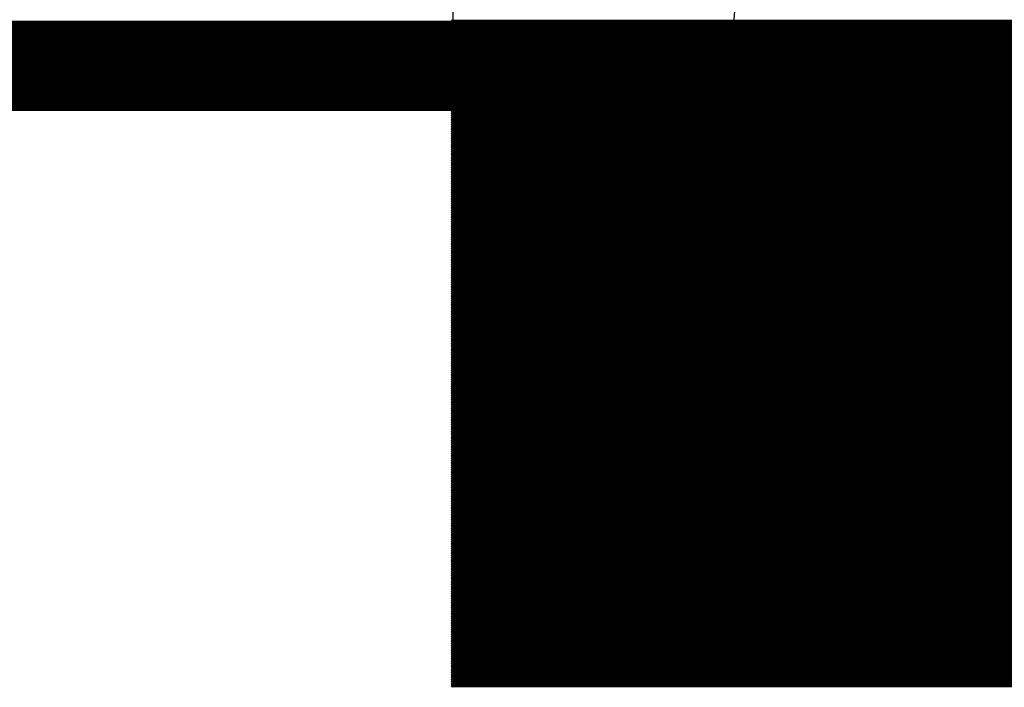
# Model space of a CAD drawing. Extents: x 0 to 23.9, y 0 to 20.7.
# Tile 10 of 127: x 5.326 to 6.435, y 1.561 to 2.313. Entities that reach past the tile are written whole.
import ezdxf

# ---------------------------------------------------------------- set-up
doc = ezdxf.new("R2010")
doc.units = 0
doc.layers.get('0').update_dxf_attribs({"linetype": 'CONTINUOUS'})
doc.layers.add('SEEEDSTUDIOXIAORP2040V1_22_GTO', color=10, linetype='CONTINUOUS')
doc.layers.add('SEEEDSTUDIOXIAORP2040V1_22_GTS', color=9, linetype='CONTINUOUS')

# ---------------------------------------------------------------- blocks, each defined once
blk = doc.blocks.new('ROUND_272')
blk.add_circle((0, 0), 0.6858)
blk = doc.blocks.new('ROUND_7')
blk.add_circle((0, 0), 0)
blk = doc.blocks.new('ROUND_8')
blk.add_circle((0, 0), 0.00127)

msp = doc.modelspace()

# ---------------------------------------------------------------- linework, layer by layer
at = {"layer": 'SEEEDSTUDIOXIAORP2040V1_22_GTO', "const_width": 0.1016}
msp.add_lwpolyline([(3.41884, 2.2606), (20.35556, 2.2606)], dxfattribs=at)
at = {"layer": 'SEEEDSTUDIOXIAORP2040V1_22_GTS'}
for points in [[(5.81406, 3.09372), (5.81406, 1.5621)], [(5.81406, 1.5621), (7.8105, 1.5621)]]:
    msp.add_lwpolyline(points, dxfattribs=at)
for points, const_width in [([(3.41884, 2.2606), (20.35556, 2.2606)], 0.1016), ([(7.8105, 2.3114), (5.81406, 2.3114)], 0.00254), ([(5.81406, 2.30886), (7.8105, 2.30886)], 0.00254), ([(7.8105, 2.30632), (5.81406, 2.30632)], 0.00254), ([(5.81406, 2.30378), (7.8105, 2.30378)], 0.00254), ([(7.8105, 2.30124), (5.81406, 2.30124)], 0.00254), ([(5.81406, 2.2987), (7.8105, 2.2987)], 0.00254), ([(7.8105, 2.29616), (5.81406, 2.29616)], 0.00254), ([(5.81406, 2.29362), (7.8105, 2.29362)], 0.00254), ([(7.8105, 2.29108), (5.81406, 2.29108)], 0.00254), ([(5.81406, 2.28854), (7.8105, 2.28854)], 0.00254), ([(7.8105, 2.286), (5.81406, 2.286)], 0.00254), ([(5.81406, 2.28346), (7.8105, 2.28346)], 0.00254), ([(7.8105, 2.28092), (5.81406, 2.28092)], 0.00254), ([(5.81406, 2.27838), (7.8105, 2.27838)], 0.00254), ([(7.8105, 2.27584), (5.81406, 2.27584)], 0.00254), ([(5.81406, 2.2733), (7.8105, 2.2733)], 0.00254), ([(7.8105, 2.27076), (5.81406, 2.27076)], 0.00254), ([(5.81406, 2.26822), (7.8105, 2.26822)], 0.00254), ([(7.8105, 2.26568), (5.81406, 2.26568)], 0.00254), ([(5.81406, 2.26314), (7.8105, 2.26314)], 0.00254), ([(7.8105, 2.2606), (5.81406, 2.2606)], 0.00254), ([(5.81406, 2.25806), (7.8105, 2.25806)], 0.00254), ([(7.8105, 2.25552), (5.81406, 2.25552)], 0.00254), ([(5.81406, 2.25298), (7.8105, 2.25298)], 0.00254), ([(7.8105, 2.25044), (5.81406, 2.25044)], 0.00254), ([(5.81406, 2.2479), (7.8105, 2.2479)], 0.00254), ([(7.8105, 2.24536), (5.81406, 2.24536)], 0.00254), ([(5.81406, 2.24282), (7.8105, 2.24282)], 0.00254), ([(7.8105, 2.24028), (5.81406, 2.24028)], 0.00254), ([(5.81406, 2.23774), (7.8105, 2.23774)], 0.00254), ([(7.8105, 2.2352), (5.81406, 2.2352)], 0.00254), ([(5.81406, 2.23266), (7.8105, 2.23266)], 0.00254), ([(7.8105, 2.23012), (5.81406, 2.23012)], 0.00254), ([(5.81406, 2.22758), (7.8105, 2.22758)], 0.00254), ([(7.8105, 2.22504), (5.81406, 2.22504)], 0.00254), ([(5.81406, 2.2225), (7.8105, 2.2225)], 0.00254), ([(7.8105, 2.21996), (5.81406, 2.21996)], 0.00254), ([(5.81406, 2.21742), (7.8105, 2.21742)], 0.00254), ([(7.8105, 2.21488), (5.81406, 2.21488)], 0.00254), ([(5.81406, 2.21234), (7.8105, 2.21234)], 0.00254), ([(7.8105, 2.2098), (5.81406, 2.2098)], 0.00254), ([(5.81406, 2.20726), (7.8105, 2.20726)], 0.00254), ([(7.8105, 2.20472), (5.81406, 2.20472)], 0.00254), ([(5.81406, 2.20218), (7.8105, 2.20218)], 0.00254), ([(7.8105, 2.19964), (5.81406, 2.19964)], 0.00254), ([(5.81406, 2.1971), (7.8105, 2.1971)], 0.00254), ([(7.8105, 2.19456), (5.81406, 2.19456)], 0.00254), ([(5.81406, 2.19202), (7.8105, 2.19202)], 0.00254), ([(7.8105, 2.18948), (5.81406, 2.18948)], 0.00254), ([(5.81406, 2.18694), (7.8105, 2.18694)], 0.00254), ([(7.8105, 2.1844), (5.81406, 2.1844)], 0.00254), ([(5.81406, 2.18186), (7.8105, 2.18186)], 0.00254), ([(7.8105, 2.17932), (5.81406, 2.17932)], 0.00254), ([(5.81406, 2.17678), (7.8105, 2.17678)], 0.00254), ([(7.8105, 2.17424), (5.81406, 2.17424)], 0.00254), ([(5.81406, 2.1717), (7.8105, 2.1717)], 0.00254), ([(7.8105, 2.16916), (5.81406, 2.16916)], 0.00254), ([(5.81406, 2.16662), (7.8105, 2.16662)], 0.00254), ([(7.8105, 2.16408), (5.81406, 2.16408)], 0.00254), ([(5.81406, 2.16154), (7.8105, 2.16154)], 0.00254), ([(7.8105, 2.159), (5.81406, 2.159)], 0.00254), ([(5.81406, 2.15646), (7.8105, 2.15646)], 0.00254), ([(7.8105, 2.15392), (5.81406, 2.15392)], 0.00254), ([(5.81406, 2.15138), (7.8105, 2.15138)], 0.00254), ([(7.8105, 2.14884), (5.81406, 2.14884)], 0.00254), ([(5.81406, 2.1463), (7.8105, 2.1463)], 0.00254), ([(7.8105, 2.14376), (5.81406, 2.14376)], 0.00254), ([(5.81406, 2.14122), (7.8105, 2.14122)], 0.00254), ([(7.8105, 2.13868), (5.81406, 2.13868)], 0.00254), ([(5.81406, 2.13614), (7.8105, 2.13614)], 0.00254), ([(7.8105, 2.1336), (5.81406, 2.1336)], 0.00254), ([(5.81406, 2.13106), (7.8105, 2.13106)], 0.00254), ([(5.81406, 2.12852), (7.8105, 2.12852)], 0.00254), ([(7.8105, 2.12852), (5.81406, 2.12852)], 0.00254), ([(7.8105, 2.12598), (5.81406, 2.12598)], 0.00254), ([(5.81406, 2.12344), (7.8105, 2.12344)], 0.00254), ([(7.8105, 2.1209), (5.81406, 2.1209)], 0.00254), ([(5.81406, 2.11836), (7.8105, 2.11836)], 0.00254), ([(7.8105, 2.11582), (5.81406, 2.11582)], 0.00254), ([(5.81406, 2.11328), (7.8105, 2.11328)], 0.00254), ([(7.8105, 2.11074), (5.81406, 2.11074)], 0.00254), ([(5.81406, 2.1082), (7.8105, 2.1082)], 0.00254), ([(7.8105, 2.10566), (5.81406, 2.10566)], 0.00254), ([(5.81406, 2.10312), (7.8105, 2.10312)], 0.00254), ([(7.8105, 2.10058), (5.81406, 2.10058)], 0.00254), ([(5.81406, 2.09804), (7.8105, 2.09804)], 0.00254), ([(7.8105, 2.0955), (5.81406, 2.0955)], 0.00254), ([(5.81406, 2.09296), (7.8105, 2.09296)], 0.00254), ([(7.8105, 2.09042), (5.81406, 2.09042)], 0.00254), ([(5.81406, 2.08788), (7.8105, 2.08788)], 0.00254), ([(7.8105, 2.08534), (5.81406, 2.08534)], 0.00254), ([(5.81406, 2.0828), (7.8105, 2.0828)], 0.00254), ([(7.8105, 2.08026), (5.81406, 2.08026)], 0.00254), ([(5.81406, 2.07772), (7.8105, 2.07772)], 0.00254), ([(7.8105, 2.07518), (5.81406, 2.07518)], 0.00254), ([(5.81406, 2.07264), (7.8105, 2.07264)], 0.00254), ([(7.8105, 2.0701), (5.81406, 2.0701)], 0.00254), ([(5.81406, 2.06756), (7.8105, 2.06756)], 0.00254), ([(7.8105, 2.06502), (5.81406, 2.06502)], 0.00254), ([(5.81406, 2.06248), (7.8105, 2.06248)], 0.00254), ([(7.8105, 2.05994), (5.81406, 2.05994)], 0.00254), ([(5.81406, 2.0574), (7.8105, 2.0574)], 0.00254), ([(7.8105, 2.05486), (5.81406, 2.05486)], 0.00254), ([(5.81406, 2.05232), (7.8105, 2.05232)], 0.00254), ([(7.8105, 2.04978), (5.81406, 2.04978)], 0.00254), ([(5.81406, 2.04724), (7.8105, 2.04724)], 0.00254), ([(7.8105, 2.0447), (5.81406, 2.0447)], 0.00254), ([(5.81406, 2.04216), (7.8105, 2.04216)], 0.00254), ([(7.8105, 2.03962), (5.81406, 2.03962)], 0.00254), ([(5.81406, 2.03708), (7.8105, 2.03708)], 0.00254), ([(7.8105, 2.03454), (5.81406, 2.03454)], 0.00254), ([(5.81406, 2.032), (7.8105, 2.032)], 0.00254), ([(7.8105, 2.02946), (5.81406, 2.02946)], 0.00254), ([(5.81406, 2.02692), (7.8105, 2.02692)], 0.00254), ([(7.8105, 2.02438), (5.81406, 2.02438)], 0.00254), ([(5.81406, 2.02184), (7.8105, 2.02184)], 0.00254), ([(7.8105, 2.0193), (5.81406, 2.0193)], 0.00254), ([(5.81406, 2.01676), (7.8105, 2.01676)], 0.00254), ([(7.8105, 2.01422), (5.81406, 2.01422)], 0.00254), ([(5.81406, 2.01168), (7.8105, 2.01168)], 0.00254), ([(7.8105, 2.00914), (5.81406, 2.00914)], 0.00254), ([(5.81406, 2.0066), (7.8105, 2.0066)], 0.00254), ([(7.8105, 2.00406), (5.81406, 2.00406)], 0.00254), ([(5.81406, 2.00152), (7.8105, 2.00152)], 0.00254), ([(7.8105, 1.99898), (5.81406, 1.99898)], 0.00254), ([(5.81406, 1.99644), (7.8105, 1.99644)], 0.00254), ([(7.8105, 1.9939), (5.81406, 1.9939)], 0.00254), ([(5.81406, 1.99136), (7.8105, 1.99136)], 0.00254), ([(7.8105, 1.98882), (5.81406, 1.98882)], 0.00254), ([(5.81406, 1.98628), (7.8105, 1.98628)], 0.00254), ([(7.8105, 1.98374), (5.81406, 1.98374)], 0.00254), ([(5.81406, 1.9812), (7.8105, 1.9812)], 0.00254), ([(7.8105, 1.97866), (5.81406, 1.97866)], 0.00254), ([(5.81406, 1.97612), (7.8105, 1.97612)], 0.00254), ([(7.8105, 1.97358), (5.81406, 1.97358)], 0.00254), ([(5.81406, 1.97104), (7.8105, 1.97104)], 0.00254), ([(7.8105, 1.9685), (5.81406, 1.9685)], 0.00254), ([(5.81406, 1.96596), (7.8105, 1.96596)], 0.00254), ([(7.8105, 1.96342), (5.81406, 1.96342)], 0.00254), ([(5.81406, 1.96088), (7.8105, 1.96088)], 0.00254), ([(7.8105, 1.95834), (5.81406, 1.95834)], 0.00254), ([(5.81406, 1.9558), (7.8105, 1.9558)], 0.00254), ([(7.8105, 1.95326), (5.81406, 1.95326)], 0.00254), ([(5.81406, 1.95072), (7.8105, 1.95072)], 0.00254), ([(7.8105, 1.94818), (5.81406, 1.94818)], 0.00254), ([(5.81406, 1.94564), (7.8105, 1.94564)], 0.00254), ([(7.8105, 1.9431), (5.81406, 1.9431)], 0.00254), ([(5.81406, 1.94056), (7.8105, 1.94056)], 0.00254), ([(7.8105, 1.93802), (5.81406, 1.93802)], 0.00254), ([(5.81406, 1.93548), (7.8105, 1.93548)], 0.00254), ([(7.8105, 1.93294), (5.81406, 1.93294)], 0.00254), ([(5.81406, 1.9304), (7.8105, 1.9304)], 0.00254), ([(7.8105, 1.92786), (5.81406, 1.92786)], 0.00254), ([(5.81406, 1.92532), (7.8105, 1.92532)], 0.00254), ([(7.8105, 1.92278), (5.81406, 1.92278)], 0.00254), ([(5.81406, 1.92024), (7.8105, 1.92024)], 0.00254), ([(7.8105, 1.9177), (5.81406, 1.9177)], 0.00254), ([(5.81406, 1.91516), (7.8105, 1.91516)], 0.00254), ([(7.8105, 1.91262), (5.81406, 1.91262)], 0.00254), ([(5.81406, 1.91008), (7.8105, 1.91008)], 0.00254), ([(7.8105, 1.90754), (5.81406, 1.90754)], 0.00254), ([(5.81406, 1.905), (7.8105, 1.905)], 0.00254), ([(7.8105, 1.90246), (5.81406, 1.90246)], 0.00254), ([(5.81406, 1.89992), (7.8105, 1.89992)], 0.00254), ([(7.8105, 1.89738), (5.81406, 1.89738)], 0.00254), ([(5.81406, 1.89484), (7.8105, 1.89484)], 0.00254), ([(7.8105, 1.8923), (5.81406, 1.8923)], 0.00254), ([(5.81406, 1.88976), (7.8105, 1.88976)], 0.00254), ([(7.8105, 1.88722), (5.81406, 1.88722)], 0.00254), ([(5.81406, 1.88468), (7.8105, 1.88468)], 0.00254), ([(7.8105, 1.88214), (5.81406, 1.88214)], 0.00254), ([(5.81406, 1.8796), (7.8105, 1.8796)], 0.00254), ([(7.8105, 1.87706), (5.81406, 1.87706)], 0.00254), ([(5.81406, 1.87452), (7.8105, 1.87452)], 0.00254), ([(7.8105, 1.87198), (5.81406, 1.87198)], 0.00254), ([(5.81406, 1.86944), (7.8105, 1.86944)], 0.00254), ([(7.8105, 1.8669), (5.81406, 1.8669)], 0.00254), ([(5.81406, 1.86436), (7.8105, 1.86436)], 0.00254), ([(7.8105, 1.86182), (5.81406, 1.86182)], 0.00254), ([(5.81406, 1.85928), (7.8105, 1.85928)], 0.00254), ([(7.8105, 1.85674), (5.81406, 1.85674)], 0.00254), ([(5.81406, 1.8542), (7.8105, 1.8542)], 0.00254), ([(7.8105, 1.85166), (5.81406, 1.85166)], 0.00254), ([(5.81406, 1.84912), (7.8105, 1.84912)], 0.00254), ([(7.8105, 1.84658), (5.81406, 1.84658)], 0.00254), ([(5.81406, 1.84404), (7.8105, 1.84404)], 0.00254), ([(7.8105, 1.8415), (5.81406, 1.8415)], 0.00254), ([(5.81406, 1.83896), (7.8105, 1.83896)], 0.00254), ([(7.8105, 1.83642), (5.81406, 1.83642)], 0.00254), ([(5.81406, 1.83388), (7.8105, 1.83388)], 0.00254), ([(7.8105, 1.83134), (5.81406, 1.83134)], 0.00254), ([(5.81406, 1.8288), (7.8105, 1.8288)], 0.00254), ([(7.8105, 1.82626), (5.81406, 1.82626)], 0.00254), ([(5.81406, 1.82372), (7.8105, 1.82372)], 0.00254), ([(7.8105, 1.82118), (5.81406, 1.82118)], 0.00254), ([(5.81406, 1.81864), (7.8105, 1.81864)], 0.00254), ([(7.8105, 1.8161), (5.81406, 1.8161)], 0.00254), ([(5.81406, 1.81356), (7.8105, 1.81356)], 0.00254), ([(7.8105, 1.81102), (5.81406, 1.81102)], 0.00254), ([(5.81406, 1.80848), (7.8105, 1.80848)], 0.00254), ([(7.8105, 1.80594), (5.81406, 1.80594)], 0.00254), ([(5.81406, 1.8034), (7.8105, 1.8034)], 0.00254), ([(7.8105, 1.80086), (5.81406, 1.80086)], 0.00254), ([(5.81406, 1.79832), (7.8105, 1.79832)], 0.00254), ([(7.8105, 1.79578), (5.81406, 1.79578)], 0.00254), ([(5.81406, 1.79324), (7.8105, 1.79324)], 0.00254), ([(7.8105, 1.7907), (5.81406, 1.7907)], 0.00254), ([(5.81406, 1.78816), (7.8105, 1.78816)], 0.00254), ([(7.8105, 1.78562), (5.81406, 1.78562)], 0.00254), ([(5.81406, 1.78308), (7.8105, 1.78308)], 0.00254), ([(7.8105, 1.78054), (5.81406, 1.78054)], 0.00254), ([(5.81406, 1.778), (7.8105, 1.778)], 0.00254), ([(7.8105, 1.77546), (5.81406, 1.77546)], 0.00254), ([(5.81406, 1.77292), (7.8105, 1.77292)], 0.00254), ([(7.8105, 1.77038), (5.81406, 1.77038)], 0.00254), ([(5.81406, 1.76784), (7.8105, 1.76784)], 0.00254), ([(7.8105, 1.7653), (5.81406, 1.7653)], 0.00254), ([(5.81406, 1.76276), (7.8105, 1.76276)], 0.00254), ([(7.8105, 1.76022), (5.81406, 1.76022)], 0.00254), ([(5.81406, 1.75768), (7.8105, 1.75768)], 0.00254), ([(7.8105, 1.75514), (5.81406, 1.75514)], 0.00254), ([(5.81406, 1.7526), (7.8105, 1.7526)], 0.00254), ([(7.8105, 1.75006), (5.81406, 1.75006)], 0.00254), ([(5.81406, 1.74752), (7.8105, 1.74752)], 0.00254), ([(7.8105, 1.74498), (5.81406, 1.74498)], 0.00254), ([(5.81406, 1.74244), (7.8105, 1.74244)], 0.00254), ([(7.8105, 1.7399), (5.81406, 1.7399)], 0.00254), ([(5.81406, 1.73736), (7.8105, 1.73736)], 0.00254), ([(7.8105, 1.73482), (5.81406, 1.73482)], 0.00254), ([(5.81406, 1.73228), (7.8105, 1.73228)], 0.00254), ([(7.8105, 1.72974), (5.81406, 1.72974)], 0.00254), ([(5.81406, 1.7272), (7.8105, 1.7272)], 0.00254), ([(7.8105, 1.72466), (5.81406, 1.72466)], 0.00254), ([(5.81406, 1.72212), (7.8105, 1.72212)], 0.00254), ([(7.8105, 1.71958), (5.81406, 1.71958)], 0.00254), ([(5.81406, 1.71704), (7.8105, 1.71704)], 0.00254), ([(7.8105, 1.7145), (5.81406, 1.7145)], 0.00254), ([(5.81406, 1.71196), (7.8105, 1.71196)], 0.00254), ([(7.8105, 1.70942), (5.81406, 1.70942)], 0.00254), ([(5.81406, 1.70688), (7.8105, 1.70688)], 0.00254), ([(7.8105, 1.70434), (5.81406, 1.70434)], 0.00254), ([(5.81406, 1.7018), (7.8105, 1.7018)], 0.00254), ([(7.8105, 1.69926), (5.81406, 1.69926)], 0.00254), ([(5.81406, 1.69672), (7.8105, 1.69672)], 0.00254), ([(7.8105, 1.69418), (5.81406, 1.69418)], 0.00254), ([(5.81406, 1.69164), (7.8105, 1.69164)], 0.00254), ([(7.8105, 1.6891), (5.81406, 1.6891)], 0.00254), ([(5.81406, 1.68656), (7.8105, 1.68656)], 0.00254), ([(7.8105, 1.68402), (5.81406, 1.68402)], 0.00254), ([(5.81406, 1.68148), (7.8105, 1.68148)], 0.00254), ([(7.8105, 1.67894), (5.81406, 1.67894)], 0.00254), ([(5.81406, 1.6764), (7.8105, 1.6764)], 0.00254), ([(7.8105, 1.67386), (5.81406, 1.67386)], 0.00254), ([(5.81406, 1.67132), (7.8105, 1.67132)], 0.00254), ([(7.8105, 1.66878), (5.81406, 1.66878)], 0.00254), ([(5.81406, 1.66624), (7.8105, 1.66624)], 0.00254), ([(7.8105, 1.6637), (5.81406, 1.6637)], 0.00254), ([(5.81406, 1.66116), (7.8105, 1.66116)], 0.00254), ([(7.8105, 1.65862), (5.81406, 1.65862)], 0.00254), ([(5.81406, 1.65608), (7.8105, 1.65608)], 0.00254), ([(7.8105, 1.65354), (5.81406, 1.65354)], 0.00254), ([(5.81406, 1.651), (7.8105, 1.651)], 0.00254), ([(7.8105, 1.64846), (5.81406, 1.64846)], 0.00254), ([(5.81406, 1.64592), (7.8105, 1.64592)], 0.00254), ([(7.8105, 1.64338), (5.81406, 1.64338)], 0.00254), ([(5.81406, 1.64084), (7.8105, 1.64084)], 0.00254), ([(7.8105, 1.6383), (5.81406, 1.6383)], 0.00254), ([(5.81406, 1.63576), (7.8105, 1.63576)], 0.00254), ([(7.8105, 1.63322), (5.81406, 1.63322)], 0.00254), ([(5.81406, 1.63068), (7.8105, 1.63068)], 0.00254), ([(7.8105, 1.62814), (5.81406, 1.62814)], 0.00254), ([(5.81406, 1.6256), (7.8105, 1.6256)], 0.00254), ([(7.8105, 1.62306), (5.81406, 1.62306)], 0.00254), ([(5.81406, 1.62052), (7.8105, 1.62052)], 0.00254), ([(7.8105, 1.61798), (5.81406, 1.61798)], 0.00254), ([(5.81406, 1.61544), (7.8105, 1.61544)], 0.00254), ([(7.8105, 1.6129), (5.81406, 1.6129)], 0.00254), ([(5.81406, 1.61036), (7.8105, 1.61036)], 0.00254), ([(7.8105, 1.60782), (5.81406, 1.60782)], 0.00254), ([(5.81406, 1.60528), (7.8105, 1.60528)], 0.00254), ([(7.8105, 1.60274), (5.81406, 1.60274)], 0.00254), ([(5.81406, 1.6002), (7.8105, 1.6002)], 0.00254), ([(7.8105, 1.59766), (5.81406, 1.59766)], 0.00254), ([(5.81406, 1.59512), (7.8105, 1.59512)], 0.00254), ([(7.8105, 1.59258), (5.81406, 1.59258)], 0.00254), ([(5.81406, 1.59004), (7.8105, 1.59004)], 0.00254), ([(7.8105, 1.5875), (5.81406, 1.5875)], 0.00254), ([(5.81406, 1.58496), (7.8105, 1.58496)], 0.00254), ([(7.8105, 1.58242), (5.81406, 1.58242)], 0.00254), ([(5.81406, 1.57988), (7.8105, 1.57988)], 0.00254), ([(7.8105, 1.57734), (5.81406, 1.57734)], 0.00254), ([(5.81406, 1.5748), (7.8105, 1.5748)], 0.00254), ([(7.8105, 1.57226), (5.81406, 1.57226)], 0.00254), ([(5.81406, 1.56972), (7.8105, 1.56972)], 0.00254), ([(7.8105, 1.56718), (5.81406, 1.56718)], 0.00254), ([(5.81406, 1.56464), (7.8105, 1.56464)], 0.00254), ([(7.8105, 1.5621), (5.81406, 1.5621)], 0.00254)]:
    msp.add_lwpolyline(points, dxfattribs=dict(at, const_width=const_width))

# ---------------------------------------------------------------- block references
for name, p in [('ROUND_272', (6.81482, 2.2606)), ('ROUND_8', (5.81406, 2.3114)), ('ROUND_8', (5.81406, 2.30886)), ('ROUND_8', (5.81406, 2.30632)), ('ROUND_8', (5.81406, 2.30378)), ('ROUND_8', (5.81406, 2.30124)), ('ROUND_8', (5.81406, 2.2987)), ('ROUND_8', (5.81406, 2.29616)), ('ROUND_8', (5.81406, 2.29362)), ('ROUND_8', (5.81406, 2.29108)), ('ROUND_8', (5.81406, 2.28854)), ('ROUND_8', (5.81406, 2.286)), ('ROUND_8', (5.81406, 2.28346)), ('ROUND_8', (5.81406, 2.28092)), ('ROUND_8', (5.81406, 2.27838)), ('ROUND_8', (5.81406, 2.27584)), ('ROUND_8', (5.81406, 2.2733)), ('ROUND_8', (5.81406, 2.27076)), ('ROUND_8', (5.81406, 2.26822)), ('ROUND_8', (5.81406, 2.26568)), ('ROUND_8', (5.81406, 2.26314)), ('ROUND_8', (5.81406, 2.2606)), ('ROUND_8', (5.81406, 2.25806)), ('ROUND_8', (5.81406, 2.25552)), ('ROUND_8', (5.81406, 2.25298)), ('ROUND_8', (5.81406, 2.25044)), ('ROUND_8', (5.81406, 2.2479)), ('ROUND_8', (5.81406, 2.24536)), ('ROUND_8', (5.81406, 2.24282)), ('ROUND_8', (5.81406, 2.24028)), ('ROUND_8', (5.81406, 2.23774)), ('ROUND_8', (5.81406, 2.2352)), ('ROUND_8', (5.81406, 2.23266)), ('ROUND_8', (5.81406, 2.23012)), ('ROUND_8', (5.81406, 2.22758)), ('ROUND_8', (5.81406, 2.22504)), ('ROUND_8', (5.81406, 2.2225)), ('ROUND_8', (5.81406, 2.21996)), ('ROUND_8', (5.81406, 2.21742)), ('ROUND_8', (5.81406, 2.21488)), ('ROUND_8', (5.81406, 2.21234)), ('ROUND_8', (5.81406, 2.2098)), ('ROUND_8', (5.81406, 2.20726)), ('ROUND_8', (5.81406, 2.20472)), ('ROUND_8', (5.81406, 2.20218)), ('ROUND_8', (5.81406, 2.19964)), ('ROUND_8', (5.81406, 2.1971)), ('ROUND_8', (5.81406, 2.19456)), ('ROUND_8', (5.81406, 2.19202)), ('ROUND_8', (5.81406, 2.18948)), ('ROUND_8', (5.81406, 2.18694)), ('ROUND_8', (5.81406, 2.1844)), ('ROUND_8', (5.81406, 2.18186)), ('ROUND_8', (5.81406, 2.17932)), ('ROUND_8', (5.81406, 2.17678)), ('ROUND_8', (5.81406, 2.17424)), ('ROUND_8', (5.81406, 2.1717)), ('ROUND_8', (5.81406, 2.16916)), ('ROUND_8', (5.81406, 2.16662)), ('ROUND_8', (5.81406, 2.16408)), ('ROUND_8', (5.81406, 2.16154)), ('ROUND_8', (5.81406, 2.159)), ('ROUND_8', (5.81406, 2.15646)), ('ROUND_8', (5.81406, 2.15392)), ('ROUND_8', (5.81406, 2.15138)), ('ROUND_8', (5.81406, 2.14884)), ('ROUND_8', (5.81406, 2.1463)), ('ROUND_8', (5.81406, 2.14376)), ('ROUND_8', (5.81406, 2.14122)), ('ROUND_8', (5.81406, 2.13868)), ('ROUND_8', (5.81406, 2.13614)), ('ROUND_8', (5.81406, 2.1336)), ('ROUND_8', (5.81406, 2.13106)), ('ROUND_8', (5.81406, 2.12852)), ('ROUND_8', (5.81406, 2.12852)), ('ROUND_8', (5.81406, 2.12598)), ('ROUND_8', (5.81406, 2.12344)), ('ROUND_8', (5.81406, 2.1209)), ('ROUND_8', (5.81406, 2.11836)), ('ROUND_8', (5.81406, 2.11582)), ('ROUND_8', (5.81406, 2.11328)), ('ROUND_8', (5.81406, 2.11074)), ('ROUND_8', (5.81406, 2.1082)), ('ROUND_8', (5.81406, 2.10566)), ('ROUND_8', (5.81406, 2.10312)), ('ROUND_8', (5.81406, 2.10058)), ('ROUND_8', (5.81406, 2.09804)), ('ROUND_8', (5.81406, 2.0955)), ('ROUND_8', (5.81406, 2.09296)), ('ROUND_8', (5.81406, 2.09042)), ('ROUND_8', (5.81406, 2.08788)), ('ROUND_8', (5.81406, 2.08534)), ('ROUND_8', (5.81406, 2.0828)), ('ROUND_8', (5.81406, 2.08026)), ('ROUND_8', (5.81406, 2.07772)), ('ROUND_8', (5.81406, 2.07518)), ('ROUND_8', (5.81406, 2.07264)), ('ROUND_8', (5.81406, 2.0701)), ('ROUND_8', (5.81406, 2.06756)), ('ROUND_8', (5.81406, 2.06502)), ('ROUND_8', (5.81406, 2.06248)), ('ROUND_8', (5.81406, 2.05994)), ('ROUND_8', (5.81406, 2.0574)), ('ROUND_8', (5.81406, 2.05486)), ('ROUND_8', (5.81406, 2.05232)), ('ROUND_8', (5.81406, 2.04978)), ('ROUND_8', (5.81406, 2.04724)), ('ROUND_8', (5.81406, 2.0447)), ('ROUND_8', (5.81406, 2.04216)), ('ROUND_8', (5.81406, 2.03962)), ('ROUND_8', (5.81406, 2.03708)), ('ROUND_8', (5.81406, 2.03454)), ('ROUND_8', (5.81406, 2.032)), ('ROUND_8', (5.81406, 2.02946)), ('ROUND_8', (5.81406, 2.02692)), ('ROUND_8', (5.81406, 2.02438)), ('ROUND_8', (5.81406, 2.02184)), ('ROUND_8', (5.81406, 2.0193)), ('ROUND_8', (5.81406, 2.01676)), ('ROUND_8', (5.81406, 2.01422)), ('ROUND_8', (5.81406, 2.01168)), ('ROUND_8', (5.81406, 2.00914)), ('ROUND_8', (5.81406, 2.0066)), ('ROUND_8', (5.81406, 2.00406)), ('ROUND_8', (5.81406, 2.00152)), ('ROUND_8', (5.81406, 1.99898)), ('ROUND_8', (5.81406, 1.99644)), ('ROUND_8', (5.81406, 1.9939)), ('ROUND_8', (5.81406, 1.99136)), ('ROUND_8', (5.81406, 1.98882)), ('ROUND_8', (5.81406, 1.98628)), ('ROUND_8', (5.81406, 1.98374)), ('ROUND_8', (5.81406, 1.9812)), ('ROUND_8', (5.81406, 1.97866)), ('ROUND_8', (5.81406, 1.97612)), ('ROUND_8', (5.81406, 1.97358)), ('ROUND_8', (5.81406, 1.97104)), ('ROUND_8', (5.81406, 1.9685)), ('ROUND_8', (5.81406, 1.96596)), ('ROUND_8', (5.81406, 1.96342)), ('ROUND_8', (5.81406, 1.96088)), ('ROUND_8', (5.81406, 1.95834)), ('ROUND_8', (5.81406, 1.9558)), ('ROUND_8', (5.81406, 1.95326)), ('ROUND_8', (5.81406, 1.95072)), ('ROUND_8', (5.81406, 1.94818)), ('ROUND_8', (5.81406, 1.94564)), ('ROUND_8', (5.81406, 1.9431)), ('ROUND_8', (5.81406, 1.94056)), ('ROUND_8', (5.81406, 1.93802)), ('ROUND_8', (5.81406, 1.93548)), ('ROUND_8', (5.81406, 1.93294)), ('ROUND_8', (5.81406, 1.9304)), ('ROUND_8', (5.81406, 1.92786)), ('ROUND_8', (5.81406, 1.92532)), ('ROUND_8', (5.81406, 1.92278)), ('ROUND_8', (5.81406, 1.92024)), ('ROUND_8', (5.81406, 1.9177)), ('ROUND_8', (5.81406, 1.91516)), ('ROUND_8', (5.81406, 1.91262)), ('ROUND_8', (5.81406, 1.91008)), ('ROUND_8', (5.81406, 1.90754)), ('ROUND_8', (5.81406, 1.905)), ('ROUND_8', (5.81406, 1.90246)), ('ROUND_8', (5.81406, 1.89992)), ('ROUND_8', (5.81406, 1.89738)), ('ROUND_8', (5.81406, 1.89484)), ('ROUND_8', (5.81406, 1.8923)), ('ROUND_8', (5.81406, 1.88976)), ('ROUND_8', (5.81406, 1.88722)), ('ROUND_8', (5.81406, 1.88468)), ('ROUND_8', (5.81406, 1.88214)), ('ROUND_8', (5.81406, 1.8796)), ('ROUND_8', (5.81406, 1.87706)), ('ROUND_8', (5.81406, 1.87452)), ('ROUND_8', (5.81406, 1.87198)), ('ROUND_8', (5.81406, 1.86944)), ('ROUND_8', (5.81406, 1.8669)), ('ROUND_8', (5.81406, 1.86436)), ('ROUND_8', (5.81406, 1.86182)), ('ROUND_8', (5.81406, 1.85928)), ('ROUND_8', (5.81406, 1.85674)), ('ROUND_8', (5.81406, 1.8542)), ('ROUND_8', (5.81406, 1.85166)), ('ROUND_8', (5.81406, 1.84912)), ('ROUND_8', (5.81406, 1.84658)), ('ROUND_8', (5.81406, 1.84404)), ('ROUND_8', (5.81406, 1.8415)), ('ROUND_8', (5.81406, 1.83896)), ('ROUND_8', (5.81406, 1.83642)), ('ROUND_8', (5.81406, 1.83388)), ('ROUND_8', (5.81406, 1.83134)), ('ROUND_8', (5.81406, 1.8288)), ('ROUND_8', (5.81406, 1.82626)), ('ROUND_8', (5.81406, 1.82372)), ('ROUND_8', (5.81406, 1.82118)), ('ROUND_8', (5.81406, 1.81864)), ('ROUND_8', (5.81406, 1.8161)), ('ROUND_8', (5.81406, 1.81356)), ('ROUND_8', (5.81406, 1.81102)), ('ROUND_8', (5.81406, 1.80848)), ('ROUND_8', (5.81406, 1.80594)), ('ROUND_8', (5.81406, 1.8034)), ('ROUND_8', (5.81406, 1.80086)), ('ROUND_8', (5.81406, 1.79832)), ('ROUND_8', (5.81406, 1.79578)), ('ROUND_8', (5.81406, 1.79324)), ('ROUND_8', (5.81406, 1.7907)), ('ROUND_8', (5.81406, 1.78816)), ('ROUND_8', (5.81406, 1.78562)), ('ROUND_8', (5.81406, 1.78308)), ('ROUND_8', (5.81406, 1.78054)), ('ROUND_8', (5.81406, 1.778)), ('ROUND_8', (5.81406, 1.77546)), ('ROUND_8', (5.81406, 1.77292)), ('ROUND_8', (5.81406, 1.77038)), ('ROUND_8', (5.81406, 1.76784)), ('ROUND_8', (5.81406, 1.7653)), ('ROUND_8', (5.81406, 1.76276)), ('ROUND_8', (5.81406, 1.76022)), ('ROUND_8', (5.81406, 1.75768)), ('ROUND_8', (5.81406, 1.75514)), ('ROUND_8', (5.81406, 1.7526)), ('ROUND_8', (5.81406, 1.75006)), ('ROUND_8', (5.81406, 1.74752)), ('ROUND_8', (5.81406, 1.74498)), ('ROUND_8', (5.81406, 1.74244)), ('ROUND_8', (5.81406, 1.7399)), ('ROUND_8', (5.81406, 1.73736)), ('ROUND_8', (5.81406, 1.73482)), ('ROUND_8', (5.81406, 1.73228)), ('ROUND_8', (5.81406, 1.72974)), ('ROUND_8', (5.81406, 1.7272)), ('ROUND_8', (5.81406, 1.72466)), ('ROUND_8', (5.81406, 1.72212)), ('ROUND_8', (5.81406, 1.71958)), ('ROUND_8', (5.81406, 1.71704)), ('ROUND_8', (5.81406, 1.7145)), ('ROUND_8', (5.81406, 1.71196)), ('ROUND_8', (5.81406, 1.70942)), ('ROUND_8', (5.81406, 1.70688)), ('ROUND_8', (5.81406, 1.70434)), ('ROUND_8', (5.81406, 1.7018)), ('ROUND_8', (5.81406, 1.69926)), ('ROUND_8', (5.81406, 1.69672)), ('ROUND_8', (5.81406, 1.69418)), ('ROUND_8', (5.81406, 1.69164)), ('ROUND_8', (5.81406, 1.6891)), ('ROUND_8', (5.81406, 1.68656)), ('ROUND_8', (5.81406, 1.68402)), ('ROUND_8', (5.81406, 1.68148)), ('ROUND_8', (5.81406, 1.67894)), ('ROUND_8', (5.81406, 1.6764)), ('ROUND_8', (5.81406, 1.67386)), ('ROUND_8', (5.81406, 1.67132)), ('ROUND_8', (5.81406, 1.66878)), ('ROUND_8', (5.81406, 1.66624)), ('ROUND_8', (5.81406, 1.6637)), ('ROUND_8', (5.81406, 1.66116)), ('ROUND_8', (5.81406, 1.65862)), ('ROUND_8', (5.81406, 1.65608)), ('ROUND_8', (5.81406, 1.65354)), ('ROUND_8', (5.81406, 1.651)), ('ROUND_8', (5.81406, 1.64846)), ('ROUND_8', (5.81406, 1.64592)), ('ROUND_8', (5.81406, 1.64338)), ('ROUND_8', (5.81406, 1.64084)), ('ROUND_8', (5.81406, 1.6383)), ('ROUND_8', (5.81406, 1.63576)), ('ROUND_8', (5.81406, 1.63322)), ('ROUND_8', (5.81406, 1.63068)), ('ROUND_8', (5.81406, 1.62814)), ('ROUND_8', (5.81406, 1.6256)), ('ROUND_8', (5.81406, 1.62306)), ('ROUND_8', (5.81406, 1.62052)), ('ROUND_8', (5.81406, 1.61798)), ('ROUND_8', (5.81406, 1.61544)), ('ROUND_8', (5.81406, 1.6129)), ('ROUND_8', (5.81406, 1.61036)), ('ROUND_8', (5.81406, 1.60782)), ('ROUND_8', (5.81406, 1.60528)), ('ROUND_8', (5.81406, 1.60274)), ('ROUND_8', (5.81406, 1.6002)), ('ROUND_8', (5.81406, 1.59766)), ('ROUND_8', (5.81406, 1.59512)), ('ROUND_8', (5.81406, 1.59258)), ('ROUND_8', (5.81406, 1.59004)), ('ROUND_8', (5.81406, 1.5875)), ('ROUND_8', (5.81406, 1.58496)), ('ROUND_8', (5.81406, 1.58242)), ('ROUND_8', (5.81406, 1.57988)), ('ROUND_8', (5.81406, 1.57734)), ('ROUND_8', (5.81406, 1.5748)), ('ROUND_8', (5.81406, 1.57226)), ('ROUND_8', (5.81406, 1.56972)), ('ROUND_8', (5.81406, 1.56718)), ('ROUND_8', (5.81406, 1.56464)), ('ROUND_7', (5.81406, 1.5621)), ('ROUND_7', (5.81406, 1.5621)), ('ROUND_8', (5.81406, 1.5621))]:
    msp.add_blockref(name, p, dxfattribs=at)

doc.saveas('drawing.dxf')
